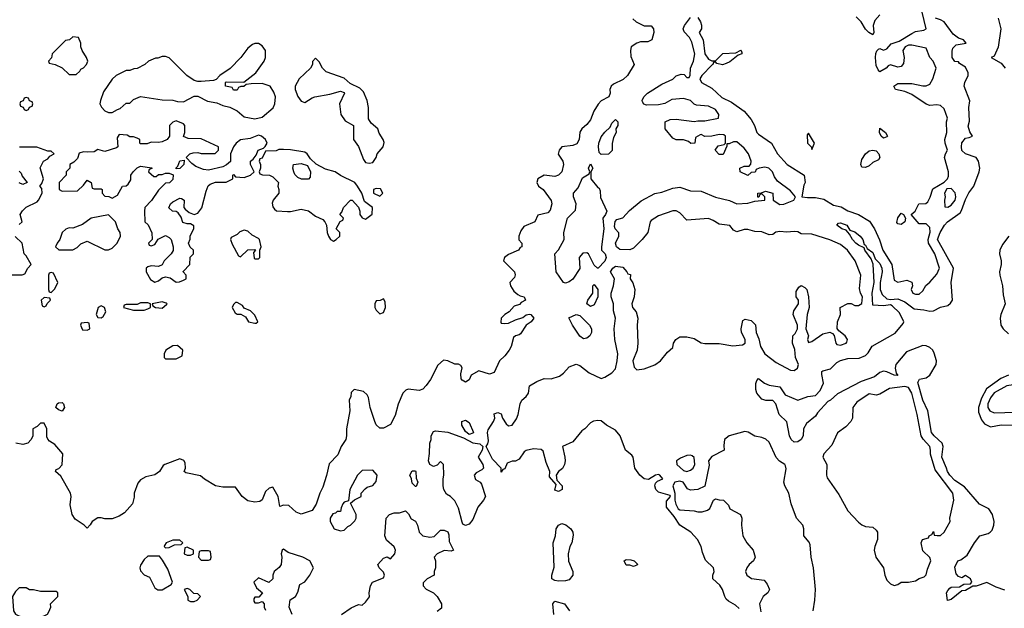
# Model space of a CAD drawing. Header units: inches. Extents: x 2380053 to 2584298, y 380219 to 546618.
# Tile 147 of 256: x 2443013 to 2448527, y 465664 to 468962. Entities that reach past the tile are written whole.
import ezdxf

# ---------------------------------------------------------------- set-up
doc = ezdxf.new("R2010")
doc.units = ezdxf.units.IN
doc.header["$MEASUREMENT"] = 0
doc.layers.add('C4446', color=7, linetype='Continuous')

msp = doc.modelspace()

# ---------------------------------------------------------------- linework, layer by layer
at = {"layer": 'C4446', "color": 2}
for points, elevation in [([(2446810, 468974), (2446824.7, 468950), (2446830.9, 468930.9), (2446831, 468910), (2446818, 468890), (2446841, 468850), (2446850.8, 468770), (2446870, 468741), (2446890, 468730.8), (2446909, 468731), (2446950, 468773), (2447024, 468776), (2447050.7, 468790.7), (2447054, 468790), (2447058, 468778), (2447058, 468770), (2447036.9, 468763.1), (2446990, 468726), (2446970, 468716), (2446949.5, 468709.5), (2446916.4, 468716.4), (2446910, 468726), (2446898, 468722), (2446894, 468710), (2446890.7, 468709.3), (2446834, 468650), (2446821, 468630), (2446831, 468610), (2446890, 468578), (2446945.1, 468525.1), (2446999.4, 468499.4), (2447070.3, 468450.3), (2447110, 468402.8), (2447128, 468370), (2447142, 468330), (2447150, 468320.7), (2447224, 468270), (2447257.3, 468210), (2447310.7, 468150), (2447406, 468090), (2447411.3, 468050), (2447404.9, 468035.1), (2447394, 467970), (2447425.5, 467965.5), (2447470, 467966.4), (2447517.1, 467957.1), (2447570, 467922), (2447613, 467913), (2447650, 467890.8), (2447710.5, 467870.5), (2447772.5, 467832.5), (2447800.7, 467790), (2447827.7, 467727.7), (2447846.4, 467670), (2447897.1, 467590), (2447910, 467502), (2447930, 467491.3), (2447982, 467502), (2448010, 467492), (2448012, 467470), (2448004.7, 467450), (2448014, 467430), (2448030, 467424.7), (2448050, 467424.7), (2448070, 467442), (2448086.6, 467473.4), (2448110, 467491), (2448150, 467536), (2448163.7, 467570), (2448137.6, 467650), (2448101.6, 467710), (2448101.3, 467730), (2448111.3, 467771.3), (2448110, 467798), (2448090, 467818), (2448050, 467818), (2448006, 467870), (2448028, 467890), (2448048.9, 467931.1), (2448088.4, 467931.6), (2448099, 467941), (2448112.3, 467967.7), (2448126.3, 468013.7), (2448190, 468052), (2448208.9, 468071.1), (2448214.6, 468085.4), (2448214, 468110), (2448192.7, 468190), (2448197.2, 468210), (2448209, 468230), (2448195.3, 468270), (2448194, 468290), (2448205.2, 468330), (2448204, 468390), (2448209.2, 468410), (2448190, 468462), (2448170, 468481.2), (2448150, 468485.2), (2448110, 468482), (2448090, 468488), (2448010, 468543.7), (2447970, 468559.3), (2447918, 468570), (2447908.9, 468588.9), (2447930, 468604.7), (2448010, 468604.9), (2448070, 468590.7), (2448090, 468590.7), (2448110, 468601), (2448126, 468630), (2448145.2, 468690), (2448129.3, 468729.3), (2448109, 468750), (2448090, 468802), (2448010, 468819.3), (2447990, 468819.3), (2447971.3, 468810), (2447958.8, 468790), (2447965.5, 468750), (2447963, 468717), (2447950, 468699.3), (2447930, 468696), (2447890, 468709), (2447876, 468704), (2447864.7, 468690), (2447830, 468669), (2447820.2, 468680.2), (2447810, 468706), (2447805.1, 468750), (2447807.6, 468772.4), (2447812.7, 468787.3), (2447823.2, 468796.8), (2447830, 468801), (2447850, 468791.3), (2447870, 468798), (2447894, 468826), (2447938, 468842), (2448010, 468885.5), (2448030, 468894.9), (2448076.6, 468903.4), (2448088.7, 468910), (2448056, 469050)], 42), ([(2446447.3, 468967.3), (2446466, 468950), (2446510, 468928), (2446550, 468928), (2446562, 468910), (2446564, 468890), (2446554, 468850), (2446530, 468838), (2446490, 468838), (2446469.3, 468830.7), (2446438, 468810), (2446434, 468790), (2446436.4, 468756.4), (2446454, 468710), (2446417.2, 468650), (2446392.5, 468627.5), (2446339, 468601), (2446326, 468590), (2446318, 468570), (2446319, 468550), (2446313.2, 468530), (2446270, 468506.8), (2446251.9, 468488.1), (2446229.2, 468450), (2446210, 468401), (2446190, 468374.8), (2446161.2, 468350), (2446150, 468331.3), (2446147, 468290), (2446132.8, 468267.2), (2446110, 468258), (2446049.6, 468250.4), (2446034, 468230), (2446029.4, 468209.4), (2446054, 468170), (2446059.3, 468150), (2446049, 468110), (2446030, 468091), (2446010, 468082.8), (2445950, 468091.3), (2445915.3, 468070), (2445908.7, 468050), (2445919, 468030), (2445944, 468010), (2445989.3, 467949.3), (2445992.3, 467930), (2445984.5, 467895.5), (2445970, 467880.7), (2445914, 467866), (2445898, 467830), (2445836.4, 467803.6), (2445820.4, 467779.6), (2445808.4, 467748.4), (2445808, 467728), (2445826, 467710), (2445826, 467690), (2445815.3, 467684.7), (2445806, 467670), (2445750, 467646), (2445728, 467630), (2445722, 467610), (2445784, 467550), (2445788.4, 467531.6), (2445783.1, 467516.9), (2445758, 467490), (2445762, 467470), (2445781.2, 467441.2), (2445803.1, 467423.1), (2445815.3, 467415.3), (2445838, 467410), (2445846, 467390), (2445822, 467378), (2445812.9, 467367.1), (2445782.7, 467357.3), (2445754, 467326), (2445729, 467310), (2445709.3, 467290), (2445706.6, 467266.6), (2445710, 467262), (2445730, 467259), (2445750, 467261.2), (2445790, 467281.2), (2445830, 467294), (2445850, 467308.7), (2445867.9, 467312.1), (2445875.3, 467310), (2445891.8, 467290), (2445877.2, 467270), (2445849.4, 467250.6), (2445817.5, 467202.5), (2445810, 467196), (2445789, 467191), (2445779, 467181), (2445764.5, 467130), (2445754, 467110), (2445730, 467079.1), (2445699.3, 467050), (2445670, 466986), (2445644.7, 466975.3), (2445584.7, 466995.3), (2445542, 466970), (2445530, 466944.7), (2445510, 466931.3), (2445490, 466942), (2445486, 466950), (2445482.8, 466977.2), (2445491.3, 467011.3), (2445483.6, 467023.6), (2445471.1, 467031.1), (2445450, 467031.3), (2445410, 467051.3), (2445385.6, 467054.4), (2445354.6, 467025.4), (2445313.6, 466946.4), (2445290, 466912), (2445270, 466892), (2445250, 466884.7), (2445188.9, 466891.1), (2445174.6, 466885.4), (2445158, 466870), (2445132.9, 466807.1), (2445116.5, 466743.5), (2445090, 466694), (2445050, 466674), (2445030, 466674), (2445010, 466692), (2445001, 466710), (2444974.8, 466790), (2444966, 466846), (2444959.8, 466859.8), (2444938, 466878), (2444886, 466890), (2444870, 466874), (2444868, 466850), (2444858, 466830), (2444862.7, 466770), (2444844, 466670), (2444844, 466630), (2444839, 466610), (2444814, 466570), (2444795.5, 466524.5), (2444745.6, 466474.4), (2444732.1, 466407.9), (2444710, 466342), (2444694, 466310), (2444672.9, 466247.1), (2444650, 466212), (2444590, 466191.3), (2444562, 466202), (2444519.6, 466239.6), (2444490, 466242), (2444470, 466234), (2444461, 466290), (2444430, 466342), (2444410, 466338), (2444390, 466318), (2444370, 466272), (2444357.5, 466262.5), (2444330, 466258.8), (2444290, 466266), (2444258, 466290), (2444222, 466342), (2444150, 466342.8), (2444110, 466351), (2444047.9, 466387.9), (2444026.4, 466406.4), (2443943.6, 466423.6), (2443934, 466430), (2443942, 466450), (2443939.6, 466479.6), (2443932.7, 466492.7), (2443910, 466502), (2443826, 466470), (2443816.4, 466463.6), (2443795.3, 466430), (2443770, 466411), (2443720.2, 466399.8), (2443690, 466384.7), (2443675.5, 466364.5), (2443654, 466310), (2443653.2, 466286.8), (2443644, 466250), (2443600.1, 466199.9), (2443570, 466180.7), (2443530, 466164.7), (2443490, 466164.7), (2443470, 466171.3), (2443450, 466171), (2443418, 466150), (2443408.4, 466131.6), (2443390, 466114), (2443374, 466130), (2443324.1, 466164.1), (2443307.3, 466190), (2443296, 466244), (2443302, 466290), (2443298, 466310), (2443243.6, 466403.6), (2443214, 466430), (2443218, 466442), (2443232.7, 466447.3), (2443251.6, 466468.4), (2443254, 466530), (2443210, 466582), (2443179.6, 466599.6), (2443171.1, 466611.1), (2443164.7, 466624.7), (2443164.7, 466670), (2443150, 466702), (2443130, 466702), (2443110, 466682), (2443086, 466670), (2443086, 466630), (2443078, 466610), (2443058, 466590), (2443030, 466581), (2442992, 466590)], 46), ([(2447043.1, 465663.1), (2447022, 465682), (2446983.2, 465703.2), (2446970, 465715.3), (2446961.2, 465730), (2446949.3, 465770), (2446933.6, 465793.6), (2446895.3, 465830), (2446895.3, 465850), (2446902, 465870), (2446899, 465890), (2446854, 465934), (2446836.5, 465976.5), (2446829.2, 466010), (2446809.3, 466050), (2446771.3, 466091.3), (2446709.5, 466129.5), (2446678.6, 466178.6), (2446635.3, 466230), (2446635.3, 466264.7), (2446658, 466290), (2446655.3, 466295.3), (2446590, 466315.3), (2446575.3, 466330), (2446569.1, 466350.9), (2446574, 466366), (2446584, 466376), (2446615.3, 466390), (2446598, 466410), (2446590, 466413.2), (2446574, 466410), (2446534, 466386), (2446510, 466389.4), (2446485.2, 466410), (2446457.2, 466450), (2446449, 466510), (2446441.2, 466521.2), (2446405.2, 466550), (2446376, 466630), (2446350, 466662.7), (2446299, 466690), (2446270, 466714), (2446250, 466717.2), (2446226.8, 466713.2), (2446210, 466704), (2446178.8, 466670), (2446161.7, 466658.3), (2446110, 466597.2), (2446052, 466570), (2446066.8, 466510), (2446067.3, 466490), (2446064, 466470), (2446053, 466447), (2446031.3, 466430), (2446018, 466410), (2446022, 466382), (2446051, 466350), (2446051.3, 466330), (2446030, 466318), (2446010, 466326), (2446018, 466358), (2445980.4, 466400.4), (2445982, 466430), (2445960.7, 466480.7), (2445944, 466544), (2445933.6, 466553.6), (2445890, 466557.2), (2445850, 466549), (2445838.8, 466541.2), (2445810, 466499), (2445790, 466489), (2445770, 466488.7), (2445743.5, 466476.5), (2445730, 466446), (2445718, 466442), (2445710, 466426), (2445708.7, 466450), (2445660.5, 466500.5), (2445626, 466570), (2445634.8, 466585.2), (2445637.5, 466602.5), (2445632.3, 466650), (2445636.6, 466663.4), (2445666.6, 466710), (2445674, 466730), (2445670, 466754), (2445690, 466762), (2445710, 466754), (2445716, 466730), (2445736.8, 466696.8), (2445750, 466686), (2445770, 466691), (2445794.8, 466725.2), (2445805.2, 466750), (2445816, 466810), (2445825.2, 466830), (2445848.7, 466850), (2445862, 466870), (2445868.7, 466910), (2445910, 466934.8), (2445950, 466950.8), (2445990, 466950.6), (2446035.1, 466964.9), (2446058.3, 466981.7), (2446090, 467017.3), (2446130, 467031), (2446150, 467024.7), (2446202.5, 466982.5), (2446270, 466951.3), (2446290, 466958.8), (2446330, 466984), (2446350, 467006), (2446359.3, 467050), (2446362, 467090), (2446346, 467170), (2446342.7, 467230), (2446349.3, 467290), (2446339.3, 467330), (2446339, 467370), (2446325.2, 467410), (2446325.2, 467430), (2446339.3, 467470), (2446344, 467510), (2446322, 467550), (2446335.3, 467570), (2446350, 467581), (2446390, 467576), (2446414, 467550), (2446418, 467538), (2446434, 467534), (2446432, 467510), (2446446.8, 467486.8), (2446457.1, 467450), (2446454.9, 467410), (2446440.5, 467370), (2446444.9, 467350), (2446464.7, 467324.7), (2446474.9, 467290), (2446470.6, 467250), (2446474, 467150), (2446470.8, 467110), (2446447.3, 467050), (2446454.8, 467014.8), (2446470, 467001), (2446510, 467005.5), (2446570, 467028.4), (2446601.2, 467050), (2446641.5, 467098.5), (2446670, 467124.7), (2446675.3, 467150), (2446688, 467170), (2446710, 467184.7), (2446750, 467184.7), (2446790, 467176), (2446830, 467150.8), (2446850, 467147.7), (2446930, 467148.5), (2447006, 467134), (2447060.2, 467139.8), (2447075.3, 467150), (2447075.3, 467170), (2447055.3, 467210), (2447054, 467230), (2447063.2, 467276.8), (2447075.3, 467284.7), (2447110, 467277.3), (2447133.2, 467253.2), (2447138, 467210), (2447153.2, 467173.2), (2447161, 467130), (2447186.8, 467090), (2447250, 467041.6), (2447330, 466998.8), (2447350, 466996), (2447368.7, 467010), (2447375.3, 467030), (2447357.2, 467070), (2447354.6, 467114.6), (2447341.2, 467150), (2447342, 467190), (2447355.5, 467204.5), (2447369.3, 467230.7), (2447369.3, 467250), (2447344, 467310), (2447349.1, 467330.9), (2447374, 467370), (2447375.3, 467390), (2447362, 467410), (2447361.2, 467438.8), (2447376.4, 467463.6), (2447390, 467472), (2447410, 467462), (2447422, 467450), (2447431, 467410), (2447434.8, 467350), (2447422.8, 467310), (2447414.8, 467230), (2447431, 467190), (2447424.7, 467170), (2447430, 467154), (2447450, 467158), (2447510, 467202.8), (2447550, 467210.8), (2447564.5, 467204.5), (2447573.4, 467193.4), (2447582.8, 467150), (2447590, 467142.8), (2447610, 467139.1), (2447642, 467150), (2447645.2, 467154.8), (2447649.2, 467170), (2447635.1, 467190), (2447599.5, 467219.5), (2447591.9, 467231.9), (2447592.3, 467270), (2447609, 467310), (2447608, 467350), (2447651.3, 467371.3), (2447670, 467372), (2447690, 467360.7), (2447700.5, 467360.5), (2447710, 467360.5), (2447730, 467371.3), (2447733, 467410), (2447721.2, 467430), (2447715.5, 467455.5), (2447723.7, 467530), (2447692.7, 467610), (2447649.2, 467670), (2447610, 467702.7), (2447550, 467729.2), (2447450, 467760.9), (2447390, 467762.7), (2447370, 467772.7), (2447350, 467776), (2447310, 467772.3), (2447270, 467776), (2447248.3, 467771.7), (2447230, 467759), (2447210, 467757.2), (2447170, 467772.7), (2447130, 467776), (2447090, 467786), (2447070, 467786), (2447030, 467774), (2447010, 467782), (2446989.1, 467809.1), (2446930, 467817.2), (2446897.2, 467837.2), (2446870, 467847.3), (2446750, 467839.5), (2446710, 467879.5), (2446690, 467891.3), (2446670, 467891.3), (2446590, 467863.7), (2446550, 467837.2), (2446544, 467830), (2446530.3, 467769.7), (2446499.1, 467730), (2446450, 467682.7), (2446430, 467672.3), (2446374, 467674), (2446355.3, 467690), (2446349.2, 467710), (2446368.7, 467750), (2446368.4, 467768.4), (2446348, 467790), (2446343.1, 467803.1), (2446348, 467832), (2446358, 467842), (2446390, 467851), (2446427.9, 467892.1), (2446493.4, 467946.6), (2446570, 467988), (2446610, 467994.8), (2446670, 468018.8), (2446710, 468024), (2446770, 468003.8), (2446830, 468000.5), (2446910, 467968), (2446988.5, 467948.5), (2447030, 467931), (2447090, 467934.8), (2447130, 467944.7), (2447186, 467950), (2447186, 467970), (2447170, 467986), (2447158, 467982), (2447152.7, 467967.3), (2447147.3, 467967.3), (2447146, 467990), (2447167.3, 467992.7), (2447190, 468002), (2447230.8, 467990.8), (2447232, 467950), (2447270, 467927.3), (2447292.1, 467927.9), (2447348, 467950), (2447358, 467970), (2447330, 468004), (2447257.2, 468057.2), (2447240.9, 468080.9), (2447229, 468110), (2447208, 468130), (2447185.2, 468134.8), (2447154, 468130), (2447138, 468122), (2447132.7, 468107.3), (2447110, 468106), (2447090, 468088.7), (2447048, 468110), (2447046, 468130), (2447070, 468142), (2447098, 468142), (2447108, 468152), (2447108.7, 468170), (2447094, 468210), (2447070, 468242), (2447030, 468278), (2447010, 468278), (2446986, 468266), (2446974, 468266), (2446974, 468254), (2446952.7, 468207.3), (2446930, 468206), (2446908, 468230), (2446924.7, 468255.3), (2446958, 468262), (2446966, 468270), (2446966, 468310), (2446956.4, 468316.4), (2446930, 468318), (2446890, 468308.7), (2446850, 468308), (2446830, 468318), (2446823.6, 468316.4), (2446798, 468302), (2446794, 468270), (2446771.6, 468268.4), (2446759, 468279), (2446730, 468288.7), (2446690, 468288), (2446670, 468298), (2446628, 468350), (2446628, 468390), (2446656.4, 468403.6), (2446690, 468404.7), (2446790, 468391.3), (2446810, 468396), (2446850, 468396), (2446926, 468410), (2446928, 468430), (2446910, 468459), (2446870, 468478), (2446802.7, 468482.7), (2446790, 468488.7), (2446769.4, 468509.4), (2446730, 468519.5), (2446664.9, 468515.1), (2446626.8, 468493.2), (2446590, 468485.2), (2446523.1, 468483.1), (2446508.9, 468488.9), (2446501.2, 468501.2), (2446499, 468510), (2446509, 468530), (2446529.2, 468550), (2446610, 468601.6), (2446670, 468628), (2446690, 468648), (2446717.5, 468657.5), (2446734, 468654), (2446750, 468638), (2446762, 468638), (2446768.4, 468651.6), (2446769.2, 468690), (2446786, 468730), (2446794, 468770), (2446776.5, 468836.5), (2446763.1, 468863.1), (2446734.6, 468894.6), (2446728.7, 468910), (2446735.3, 468930), (2446770, 468974)], 42), ([(2448530, 465766), (2448482, 465782), (2448430, 465808), (2448368.7, 465788.7), (2448351.3, 465788.7), (2448310, 465764), (2448290, 465762), (2448230, 465714), (2448208.4, 465708.4), (2448203.7, 465750), (2448210, 465764.7), (2448222.5, 465777.5), (2448230, 465782.8), (2448275.3, 465784.7), (2448300.4, 465799.6), (2448338, 465802), (2448346, 465810), (2448338, 465830), (2448310, 465848), (2448290, 465835.3), (2448270, 465842), (2448258, 465858), (2448250, 465894), (2448266, 465930), (2448284, 465936), (2448319, 465961), (2448359.5, 466030), (2448390, 466070.8), (2448435.9, 466084.1), (2448448.7, 466090), (2448458.6, 466101.4), (2448469.2, 466130), (2448469.3, 466150), (2448460.9, 466190), (2448440.5, 466220.5), (2448388, 466248), (2448303.9, 466343.9), (2448250, 466380.5), (2448221.3, 466410), (2448208.2, 466430), (2448203.6, 466450), (2448176.9, 466510), (2448184.2, 466570), (2448178.4, 466590), (2448134.5, 466630), (2448119.6, 466650), (2448098.4, 466770), (2448069.8, 466829.8), (2448043.6, 466930), (2448052.5, 466947.5), (2448090, 466955.5), (2448109.7, 466970.3), (2448145.6, 467030), (2448147.6, 467050), (2448134.2, 467094.2), (2448126.6, 467110), (2448110, 467124.5), (2448090, 467135.1), (2448070, 467137.2), (2447979.5, 467100.5), (2447919.1, 467030), (2447916.3, 467010), (2447922, 466982), (2447930, 466969.3), (2447910, 466969.5), (2447870, 466989.5), (2447850, 466992.7), (2447830, 466986), (2447799.5, 466960.5), (2447724.9, 466935.1), (2447593.5, 466866.5), (2447553, 466830), (2447538, 466822), (2447480.5, 466759.5), (2447470, 466740.9), (2447419.9, 466700.1), (2447402.8, 466670), (2447400.5, 466630), (2447390, 466609.4), (2447370, 466597.2), (2447350, 466594), (2447334, 466610), (2447324, 466630), (2447309.1, 466709.1), (2447266, 466750), (2447248, 466810), (2447230, 466828), (2447191, 466829), (2447170, 466835.3), (2447142, 466870), (2447135.3, 466890), (2447136.4, 466923.6), (2447140.4, 466939.6), (2447150, 466951.3), (2447184.9, 466924.9), (2447210, 466914), (2447270, 466904.7), (2447299.8, 466859.8), (2447370, 466831), (2447426, 466850), (2447470, 466856.3), (2447495.9, 466884.1), (2447513.6, 466926.4), (2447506, 466974), (2447505.2, 466990), (2447510, 466994.8), (2447553.4, 467006.6), (2447590, 467040.7), (2447610, 467053), (2447650, 467063.8), (2447714.5, 467065.5), (2447750, 467080.7), (2447764.8, 467095.2), (2447786.5, 467133.5), (2447915.1, 467204.9), (2447960.2, 467259.8), (2447964, 467270), (2447939.8, 467319.8), (2447898.7, 467358.7), (2447890, 467363.7), (2447850, 467358), (2447790, 467362), (2447786.9, 467430), (2447798, 467490), (2447792.7, 467592.7), (2447781.5, 467621.5), (2447746, 467670), (2447743.1, 467683.1), (2447710, 467698), (2447696, 467710), (2447676, 467730), (2447660.2, 467760.2), (2447642, 467782), (2447618, 467790), (2447588.7, 467810), (2447598, 467822), (2447610, 467824.7), (2447644.7, 467810), (2447662, 467782), (2447690, 467773), (2447719.1, 467750), (2447734.9, 467730), (2447742.8, 467702.8), (2447750, 467698), (2447759.6, 467679.6), (2447790, 467657.3), (2447803, 467623), (2447830, 467596.3), (2447841.3, 467570), (2447843.1, 467550), (2447831.8, 467490), (2447832.4, 467450), (2447843.1, 467423.1), (2447870, 467398.8), (2447890, 467393.4), (2447930, 467398.4), (2447970, 467381.1), (2448021.8, 467341.8), (2448076.7, 467336.7), (2448110, 467328.2), (2448130, 467330.5), (2448170, 467350.5), (2448210, 467360.5), (2448226.3, 467373.7), (2448236.2, 467390), (2448229.7, 467489.7), (2448241.6, 467570), (2448153.3, 467730), (2448168, 467770), (2448192, 467810), (2448209.5, 467830), (2448279.5, 467880.5), (2448287.4, 467892.6), (2448310, 467954), (2448328.7, 467991.3), (2448356, 468030), (2448386.6, 468110), (2448389.4, 468130), (2448382.7, 468170), (2448370, 468189), (2448309, 468210), (2448290, 468229), (2448287, 468250), (2448290, 468271.3), (2448310, 468298), (2448330, 468301), (2448348, 468310), (2448333.6, 468333.6), (2448324.7, 468364.7), (2448332.9, 468392.9), (2448329, 468470), (2448333.2, 468506.8), (2448302.7, 468590), (2448305.2, 468610), (2448325.2, 468650), (2448324.7, 468664.7), (2448310, 468695.3), (2448276.4, 468716.4), (2448270, 468726), (2448250, 468728), (2448235.3, 468750), (2448234.6, 468785.4), (2448238, 468802), (2448258, 468822), (2448314, 468830), (2448298, 468850), (2448270, 468858), (2448241.5, 468881.5), (2448189.7, 468949.7), (2448170, 468961.6), (2448141.2, 468970)], 38), ([(2447830.7, 468990), (2447802.8, 468957.2), (2447793.4, 468930), (2447796, 468890), (2447790, 468878), (2447768.7, 468890), (2447750, 468908.7), (2447726, 468950), (2447697.2, 468977.2)], 42), ([(2448492, 468970), (2448506.7, 468910), (2448492.6, 468807.4), (2448470, 468758), (2448454, 468750), (2448510, 468718), (2448531.7, 468690)], 38), ([(2443010, 467814), (2443026, 467830), (2443015.3, 467870), (2443028.9, 467891.1), (2443050, 467912), (2443110, 467942), (2443118, 467950), (2443138, 467990), (2443136.4, 468016.4), (2443126, 468030), (2443136.4, 468043.6), (2443146, 468070), (2443128.4, 468131.6), (2443146, 468170), (2443170, 468182), (2443182, 468198), (2443206, 468210), (2443190, 468226), (2443170, 468226), (2443108.4, 468248.4), (2443012.7, 468247.3)], 50), ([(2443010, 468114), (2443022, 468102), (2443026, 468086), (2443054, 468050), (2443030, 468038), (2443010, 468048)], 50), ([(2442968.4, 467531.6), (2443027.3, 467532.7), (2443042, 467538), (2443058, 467570), (2443078, 467590), (2443050, 467638), (2443038, 467650), (2443026, 467710), (2442987.3, 467747.3)], 50), ([(2448553, 467750), (2448517.5, 467702.5), (2448502, 467670), (2448500.5, 467650), (2448510.3, 467610), (2448510.3, 467589.7), (2448500.5, 467550), (2448501.6, 467530), (2448516.9, 467470), (2448520.6, 467420.6), (2448532, 467370), (2448508.4, 467310), (2448504.4, 467290), (2448508, 467250), (2448520.7, 467230), (2448550, 467202.8)], 38), ([(2448550.7, 466970), (2448507.7, 466952.3), (2448426.6, 466893.4), (2448398.9, 466841.1), (2448382, 466790), (2448382.9, 466762.9), (2448399.2, 466719.2), (2448416.7, 466696.7), (2448450, 466680.5), (2448510, 466692), (2448650, 466688.5)], 38), ([(2447457.2, 465650), (2447466.6, 465710), (2447469.5, 465770), (2447458.4, 465890), (2447444.5, 465950), (2447439.3, 466019.3), (2447434, 466034), (2447403.7, 466070), (2447403.7, 466110), (2447398, 466130), (2447363.7, 466170), (2447334, 466250), (2447320.7, 466310), (2447297.2, 466350), (2447293.2, 466370), (2447306, 466446), (2447301.5, 466461.5), (2447297.2, 466470), (2447267.8, 466487.8), (2447249.6, 466509.6), (2447210, 466594), (2447191.4, 466611.4), (2447170, 466620.9), (2447130, 466629.2), (2447091.8, 466651.8), (2447074, 466654), (2446986, 466630), (2446960.7, 466610), (2446956, 466576), (2446958, 466550), (2446890, 466515.3), (2446871.3, 466490), (2446874.4, 466465.6), (2446850.7, 466349.3), (2446810, 466329.3), (2446770, 466325.2), (2446753.2, 466333.2), (2446728, 466370), (2446710, 466376), (2446682, 466370), (2446671.3, 466350), (2446682, 466310), (2446681, 466270), (2446686.8, 466246.8), (2446700.9, 466220.9), (2446710, 466216.3), (2446790.4, 466210.4), (2446810, 466204.9), (2446834.5, 466205.5), (2446865.2, 466214.8), (2446877.2, 466222.8), (2446898, 466270), (2446910, 466278), (2446930, 466271), (2446954, 466270), (2446982, 466242), (2446990, 466222), (2447050.5, 466190.5), (2447057.3, 466170), (2447056, 466130), (2447062, 466070), (2447084.7, 466030), (2447121, 465990), (2447132, 465950), (2447122, 465930), (2447098, 465910), (2447086, 465890), (2447078, 465870), (2447084.7, 465850), (2447110.7, 465830.7), (2447182, 465822), (2447199.8, 465799.8), (2447212, 465770), (2447202, 465750), (2447176, 465730), (2447156, 465690), (2447163.6, 465643.6)], 42), ([(2444815.3, 465630), (2444870, 465666.8), (2444910, 465684.7), (2444930, 465682), (2444950, 465698), (2444972.5, 465727.5), (2444969.2, 465750), (2444977.2, 465790), (2444989, 465810), (2445050, 465834), (2445055.3, 465850), (2445050, 465866), (2445026, 465890), (2445018, 465910), (2445050, 465944.7), (2445070, 465952), (2445090, 465942), (2445114, 465970), (2445117.2, 465990), (2445110, 466008), (2445066.3, 466046.3), (2445058, 466070), (2445066, 466170), (2445084, 466190), (2445110, 466198.8), (2445140.4, 466199.6), (2445174, 466210), (2445190, 466194), (2445205.4, 466165.4), (2445230, 466152), (2445241, 466130), (2445250.6, 466090.6), (2445270.7, 466070.7), (2445310, 466062.8), (2445333.2, 466066.8), (2445370, 466102), (2445390, 466102), (2445410, 466092), (2445416, 466076), (2445418, 466038), (2445442, 465990), (2445430, 465984), (2445390, 465988.7), (2445351.6, 465968.4), (2445334, 465950), (2445342, 465930), (2445342, 465890), (2445334, 465870), (2445334, 465850), (2445294, 465830), (2445272.7, 465807.3), (2445272, 465790), (2445290, 465772), (2445330, 465751.3), (2445351, 465730), (2445376, 465690), (2445375.3, 465664.7), (2445350, 465646)], 42), ([(2444539.3, 465630), (2444522, 465670), (2444528.4, 465711.6), (2444558, 465730), (2444570, 465754), (2444582, 465798), (2444610, 465812), (2444638, 465850), (2444658, 465890), (2444638, 465930), (2444598, 465950), (2444516.5, 465976.5), (2444490, 465995.3), (2444482, 465990), (2444478, 465970), (2444481, 465950), (2444478, 465910), (2444466.4, 465893.6), (2444438, 465870), (2444431, 465850), (2444430.5, 465829.5), (2444408.9, 465808.9), (2444350, 465835.3), (2444324.7, 465810), (2444339.6, 465779.6), (2444372, 465750), (2444352.7, 465727.3), (2444330, 465726), (2444323.6, 465716.4), (2444323.6, 465703.6), (2444330, 465694), (2444350, 465694), (2444370, 465702), (2444382, 465690), (2444382, 465670), (2444390, 465654)], 46), ([(2446004, 465630), (2445999, 465690), (2446010, 465704.7), (2446064.7, 465690), (2446091.3, 465650)], 42)]:
    msp.add_lwpolyline(points, dxfattribs=dict(at, elevation=elevation))
for points, elevation in [([(2443310, 468866), (2443291.6, 468848.4), (2443270, 468846), (2443194, 468770), (2443191.6, 468748.4), (2443174, 468730), (2443178, 468718), (2443211.6, 468711.6), (2443251.6, 468691.6), (2443290, 468654), (2443330, 468654), (2443350, 468674), (2443354.6, 468685.4), (2443370, 468692), (2443388, 468710), (2443395.3, 468730), (2443388, 468750), (2443362, 468790), (2443355.3, 468810), (2443355.3, 468830), (2443342, 468862)], 50), ([(2444350, 468828.7), (2444330, 468828.7), (2444316.9, 468823.1), (2444290, 468802), (2444252, 468750), (2444191.1, 468688.9), (2444134, 468650), (2444112.7, 468627.3), (2444098, 468622), (2444030, 468615.3), (2444010, 468615.3), (2443990, 468622), (2443949.5, 468649.5), (2443850, 468748), (2443830, 468755.3), (2443810, 468755.3), (2443787.3, 468747.3), (2443772.7, 468747.3), (2443734, 468730), (2443714, 468710), (2443670, 468688), (2443652.7, 468687.3), (2443630, 468678), (2443610, 468678), (2443554, 468650), (2443531.6, 468628.4), (2443482, 468558), (2443464.7, 468510), (2443462, 468490), (2443471.1, 468471.1), (2443490, 468452), (2443510, 468442), (2443530, 468442), (2443560.4, 468459.6), (2443576.4, 468463.6), (2443610, 468494), (2443630, 468494), (2443650, 468514), (2443690, 468532), (2443810, 468512), (2443870, 468511.3), (2443896.4, 468503.6), (2443930, 468502), (2443990, 468534), (2444010, 468534), (2444065.4, 468505.4), (2444116.9, 468496.9), (2444150, 468482), (2444190, 468472), (2444230, 468452), (2444270, 468418), (2444330, 468406.8), (2444370, 468416), (2444432.3, 468467.7), (2444441.2, 468490), (2444445.2, 468530), (2444436.5, 468556.5), (2444415.3, 468590), (2444370, 468605.2), (2444310, 468602), (2444282, 468598), (2444268, 468588), (2444252, 468588), (2444238, 468582), (2444230, 468568), (2444210, 468568), (2444202, 468582), (2444166, 468590), (2444166, 468610), (2444170, 468614), (2444267.3, 468612.7), (2444335.5, 468664.5), (2444382, 468730), (2444388.7, 468750), (2444388.7, 468790), (2444370, 468815.3)], 50), ([(2444670, 468746), (2444652.7, 468727.3), (2444652, 468710), (2444642, 468690), (2444578, 468630), (2444556, 468590), (2444556, 468570), (2444570, 468532), (2444590, 468504.7), (2444610, 468498), (2444650, 468524.7), (2444666, 468530), (2444750, 468544.7), (2444810, 468562), (2444830, 468554), (2444832, 468550), (2444804.7, 468490), (2444811.3, 468430), (2444836, 468396), (2444882, 468370), (2444882, 468290), (2444910, 468252), (2444938.8, 468178.8), (2444950, 468162), (2444970, 468158), (2444990, 468162), (2445008.7, 468190), (2445015.3, 468210), (2445048.7, 468250), (2445053.6, 468273.6), (2445048.7, 468290), (2445025.6, 468325.6), (2445018, 468350), (2444981.5, 468381.5), (2444966.3, 468406.3), (2444966, 468470), (2444959.3, 468510), (2444937.5, 468557.5), (2444918.6, 468578.6), (2444864, 468604), (2444830, 468634), (2444729.4, 468669.4), (2444708, 468690), (2444690, 468726)], 50), ([(2443050, 468526), (2443038, 468522), (2443032.7, 468507.3), (2443018, 468502), (2443014, 468490), (2443018, 468478), (2443032.7, 468472.7), (2443038, 468458), (2443050, 468454), (2443062, 468458), (2443067.3, 468472.7), (2443082, 468478), (2443086, 468490), (2443082, 468502), (2443067.3, 468507.3), (2443062, 468522)], 50), ([(2443890, 468395.3), (2443870, 468388), (2443852, 468370), (2443852, 468310), (2443838, 468290), (2443810, 468277.2), (2443790, 468273.2), (2443750, 468275.3), (2443727.3, 468267.3), (2443690, 468266), (2443686, 468270), (2443686, 468290), (2443670, 468298), (2443650, 468306), (2443630, 468306), (2443614.6, 468314.6), (2443570, 468318), (2443559.6, 468300.4), (2443562, 468250), (2443556, 468244), (2443490, 468224), (2443450, 468234), (2443430, 468222), (2443390, 468219), (2443370, 468222), (2443346.8, 468213.2), (2443336, 468184), (2443316.9, 468163.1), (2443294, 468150), (2443294, 468130), (2443274, 468110), (2443274, 468090), (2443234, 468050), (2443234, 468010), (2443250, 468002), (2443336.4, 468003.6), (2443370, 468034), (2443390, 468062), (2443414, 468050), (2443418, 468018), (2443430, 468014), (2443470, 468014), (2443474, 468010), (2443474, 467990), (2443490, 467974), (2443511.6, 467971.6), (2443530, 467962), (2443560.4, 467979.6), (2443588, 468030), (2443610, 468032), (2443620.4, 468039.6), (2443634.6, 468065.4), (2443635.3, 468090), (2443648.7, 468110), (2443670, 468132), (2443690, 468142), (2443752.7, 468132.7), (2443752.7, 468127.3), (2443738, 468122), (2443734, 468110), (2443763.6, 468083.6), (2443776.4, 468083.6), (2443790, 468094), (2443810, 468094), (2443830, 468102), (2443850, 468102), (2443872, 468092), (2443870, 468066), (2443851.6, 468048.4), (2443830, 468046), (2443790, 468006), (2443751.1, 467948.9), (2443714, 467910), (2443712, 467890), (2443714, 467830), (2443732.7, 467812.7), (2443752.7, 467767.3), (2443754, 467730), (2443734, 467710), (2443738, 467698), (2443750, 467694), (2443770, 467702), (2443788, 467732), (2443830, 467752), (2443850, 467742), (2443862, 467730), (2443872, 467690), (2443871.6, 467668.4), (2443862, 467650), (2443822, 467610), (2443810, 467588), (2443790, 467579), (2443750, 467582), (2443730, 467578), (2443722, 467570), (2443722, 467550), (2443745.4, 467505.4), (2443770, 467492), (2443790, 467498), (2443810, 467516), (2443830, 467521), (2443854.8, 467514.8), (2443890, 467492), (2443907.3, 467492.7), (2443930, 467502), (2443946, 467510), (2443946, 467530), (2443928.4, 467548.4), (2443928.4, 467551.6), (2443966, 467590), (2443968, 467632), (2443986, 467650), (2443986, 467670), (2443967.3, 467687.3), (2443958, 467710), (2443967.3, 467732.7), (2443968.4, 467751.6), (2443988, 467790), (2443987.3, 467807.3), (2443970, 467818), (2443950, 467818), (2443926, 467826), (2443916.4, 467856.4), (2443900.4, 467880.4), (2443890, 467888), (2443868.4, 467888.4), (2443848.4, 467908.4), (2443858, 467930), (2443870, 467942), (2443910, 467962), (2443919.6, 467959.6), (2443934, 467950), (2443932, 467910), (2443939.6, 467899.6), (2443962, 467882), (2443990, 467871.3), (2444010, 467878), (2444032.9, 467907.1), (2444058, 468002), (2444069, 468031), (2444080.2, 468039.8), (2444110, 468051.3), (2444170, 468052), (2444206, 468070), (2444206, 468090), (2444210, 468094), (2444222, 468082), (2444270, 468078), (2444306, 468090), (2444326, 468110), (2444306, 468150), (2444306, 468170), (2444320.4, 468179.6), (2444338, 468202), (2444348.9, 468231.1), (2444378, 468242), (2444388.4, 468251.6), (2444398, 468270), (2444388.7, 468290), (2444368, 468310), (2444350, 468315.1), (2444303.5, 468296.5), (2444250, 468289), (2444224.7, 468270), (2444211, 468250), (2444194, 468210), (2444192.7, 468167.3), (2444172, 468148), (2444150, 468138), (2444070, 468118), (2444043.1, 468123.1), (2444000.2, 468140.2), (2443976.4, 468156.4), (2443946, 468190), (2443966, 468210), (2443984.7, 468215.3), (2444010, 468218), (2444030, 468212), (2444107.3, 468212.7), (2444126, 468230), (2444126, 468250), (2444030, 468295.3), (2443956.4, 468296.4), (2443930, 468308), (2443938, 468330), (2443938, 468370), (2443930, 468378)], 50), ([(2446270, 468206), (2446258, 468218), (2446254, 468250), (2446257.2, 468270), (2446270, 468304.7), (2446290, 468331), (2446320.4, 468359.6), (2446330, 468382), (2446350, 468402), (2446362, 468390), (2446362, 468370), (2446352, 468350), (2446354, 468330), (2446338, 468302), (2446330.9, 468269.1), (2446330.6, 468229.4), (2446310, 468208.7)], 42), ([(2447430, 468326), (2447423.6, 468316.4), (2447424, 468270), (2447444.7, 468250), (2447450, 468234), (2447464, 468270)], 46), ([(2447850, 468298), (2447838, 468310), (2447828.7, 468330), (2447830, 468354), (2447862, 468330), (2447872, 468310), (2447870, 468306)], 42), ([(2444490, 468235.3), (2444464.7, 468235.3), (2444450, 468228), (2444390, 468226), (2444370, 468186), (2444358, 468182), (2444354, 468170), (2444362, 468150), (2444362, 468130), (2444354, 468110), (2444358, 468098), (2444372.7, 468092.7), (2444411.1, 468091.1), (2444430, 468082), (2444462, 468050), (2444458, 468030), (2444464.7, 468010), (2444464.7, 467990), (2444432, 467950), (2444426.4, 467933.6), (2444430, 467914), (2444439.6, 467899.6), (2444451.3, 467891.3), (2444512.9, 467887.1), (2444530, 467886.8), (2444590, 467901), (2444630.8, 467890.8), (2444670, 467862), (2444710, 467842), (2444722, 467830), (2444732, 467810), (2444734, 467770), (2444742, 467750), (2444754, 467730), (2444770, 467722), (2444786, 467730), (2444806, 467750), (2444806, 467770), (2444786, 467790), (2444808.4, 467831.6), (2444822, 467838), (2444826, 467850), (2444806, 467870), (2444816.4, 467883.6), (2444826, 467910), (2444866, 467950), (2444874, 467950), (2444911.3, 467911.3), (2444918, 467890), (2444918, 467870), (2444930, 467852), (2444950, 467844.7), (2444987.3, 467872.7), (2444988, 467910), (2444944, 467944), (2444929, 467990), (2444905.2, 468030), (2444889, 468050), (2444809.6, 468089.6), (2444779, 468110), (2444725.2, 468125.2), (2444672.9, 468152.9), (2444641.5, 468181.5), (2444622.7, 468210), (2444610, 468219.5), (2444530, 468233.2)], 50), ([(2447750, 468134), (2447730, 468135.3), (2447722.7, 468150), (2447730, 468178), (2447750, 468211), (2447770, 468226.8), (2447790, 468230.7), (2447810, 468226.8), (2447824, 468210), (2447830.7, 468189.3), (2447822.8, 468177.2), (2447790, 468161.2), (2447770, 468144)], 42), ([(2443890, 468126), (2443888, 468130), (2443898, 468142), (2443910, 468172), (2443934, 468174), (2443932, 468150), (2443910, 468128)], 50), ([(2444630, 468068), (2444591.6, 468068.4), (2444570, 468078), (2444554, 468094), (2444548.9, 468108.9), (2444542, 468130), (2444546, 468150), (2444590, 468156), (2444624.7, 468144.7), (2444642, 468110), (2444639.6, 468080.4)], 50), ([(2446249.1, 467569.1), (2446230, 467586), (2446198, 467650), (2446190, 467655.3), (2446166.4, 467653.6), (2446146, 467630), (2446150, 467568), (2446110, 467509), (2446090, 467493.2), (2446070, 467486), (2446058, 467490), (2446018, 467550), (2446009, 467650), (2446030, 467672), (2446062, 467730), (2446061.2, 467770), (2446081.2, 467850), (2446125.6, 467894.4), (2446129.2, 467930), (2446115.3, 467970), (2446115.3, 467990), (2446140.2, 468019.8), (2446164.8, 468075.2), (2446202, 468098), (2446206, 468110), (2446198, 468130), (2446210, 468154), (2446222, 468130), (2446212, 468110), (2446211.3, 468070), (2446250, 468022), (2446258, 468018), (2446263.6, 468003.6), (2446265.4, 467965.4), (2446302, 467890), (2446294, 467870), (2446278, 467850), (2446284.7, 467790), (2446270.8, 467690), (2446271.3, 467670), (2446291.3, 467650), (2446298, 467630), (2446290.8, 467609.2), (2446252, 467570)], 42), ([(2445010, 468015.3), (2444994, 468010), (2444994, 467990), (2445030, 467974), (2445046, 467990), (2445034, 468014)], 50), ([(2448230, 468015.3), (2448205.4, 468014.6), (2448191.3, 467990), (2448196, 467970), (2448191.3, 467950), (2448194, 467914), (2448210, 467912), (2448230, 467922.8), (2448251.8, 467950), (2448255.1, 467970), (2448252, 467992)], 42), ([(2443510, 467868), (2443414, 467850), (2443365.4, 467814.6), (2443310, 467794), (2443290, 467795.3), (2443271.1, 467788.9), (2443251.1, 467768.9), (2443238, 467730), (2443222, 467710), (2443214, 467690), (2443232.7, 467672.7), (2443310, 467672), (2443334.6, 467685.4), (2443354.6, 467705.4), (2443390, 467722), (2443490, 467672), (2443510, 467672), (2443530, 467682), (2443558, 467710), (2443578, 467750), (2443575.3, 467770), (2443562, 467790), (2443548.7, 467830)], 50), ([(2447950, 467815.3), (2447930, 467818), (2447925.6, 467825.6), (2447930, 467852), (2447950, 467878), (2447962, 467870), (2447974, 467850), (2447970, 467828.7)], 42), ([(2444270, 467782), (2444246.4, 467773.6), (2444230, 467758), (2444198, 467742), (2444194, 467730), (2444203.6, 467703.6), (2444238, 467638), (2444250, 467634), (2444290, 467672), (2444330, 467674), (2444334, 467670), (2444322, 467658), (2444326, 467626), (2444330, 467622), (2444350, 467622), (2444358, 467630), (2444358, 467670), (2444366, 467690), (2444355.3, 467730), (2444350, 467735.3), (2444314.6, 467754.6), (2444290, 467778)], 50), ([(2443190, 467546), (2443178, 467542), (2443174, 467530), (2443174, 467450), (2443178, 467438), (2443190, 467434), (2443210, 467454), (2443226, 467490), (2443202, 467542)], 50), ([(2446210, 467355.3), (2446189, 467370), (2446195.3, 467390), (2446222, 467430), (2446222, 467470), (2446230, 467478), (2446251.3, 467450), (2446251, 467410), (2446230, 467364)], 42), ([(2443150, 467406), (2443134, 467390), (2443138, 467358), (2443150, 467354), (2443162, 467358), (2443167.3, 467372.7), (2443186, 467390), (2443182, 467402)], 50), ([(2443730, 467375.3), (2443690, 467375.3), (2443670, 467366), (2443610, 467366), (2443598, 467362), (2443594, 467350), (2443650, 467334), (2443710, 467334), (2443730, 467342), (2443746, 467350), (2443746, 467370)], 50), ([(2443810, 467382), (2443754, 467370), (2443758, 467358), (2443774, 467350), (2443810, 467346), (2443834.6, 467365.4), (2443838, 467370), (2443834, 467374)], 50), ([(2444230, 467378), (2444222, 467378), (2444210, 467366), (2444202, 467350), (2444219.6, 467319.6), (2444230, 467312), (2444252, 467312), (2444278, 467298), (2444294, 467270), (2444330, 467262), (2444338, 467262), (2444346, 467270), (2444330, 467306), (2444306, 467330), (2444270, 467346), (2444260.4, 467360.4)], 50), ([(2445050, 467398), (2445031.6, 467388.4), (2445010, 467386), (2445002, 467370), (2445002, 467350), (2445010, 467334), (2445030, 467314), (2445050, 467322), (2445062, 467350), (2445060.4, 467380.4)], 50), ([(2443470, 467359), (2443452, 467350), (2443442, 467310), (2443450, 467294), (2443470, 467292), (2443480.4, 467299.6), (2443495.3, 467324.7), (2443488, 467350)], 50), ([(2443390, 467266), (2443358, 467262), (2443354, 467250), (2443364.7, 467224.7), (2443390, 467222), (2443406, 467230), (2443402, 467262)], 50), ([(2446170, 467174), (2446150, 467189), (2446109, 467250), (2446088.9, 467291.1), (2446130, 467311), (2446150, 467304.7), (2446204.7, 467250), (2446214.8, 467230), (2446214.8, 467210), (2446206, 467190), (2446190, 467177.2)], 42), ([(2443896.4, 467136.4), (2443870, 467135.3), (2443832, 467110), (2443822, 467090), (2443822, 467070), (2443830, 467062), (2443890, 467062), (2443922, 467078), (2443926, 467110)], 50), ([(2447970, 466907), (2447883.8, 466896.2), (2447830, 466864), (2447810, 466859), (2447770, 466865.2), (2447701.1, 466818.9), (2447678.8, 466790), (2447677.1, 466730), (2447668.2, 466710), (2447639.5, 466680.5), (2447593, 466647), (2447561.7, 466578.3), (2447516, 466530), (2447511, 466510), (2447533.4, 466470), (2447531, 466410), (2447535.3, 466395.3), (2447600.9, 466300.9), (2447650, 466211), (2447710, 466146), (2447730, 466131.3), (2447750, 466122), (2447790, 466118), (2447810, 466102), (2447816, 466090), (2447816, 466050), (2447801, 466010), (2447798.8, 465990), (2447808, 465950), (2447850.5, 465890.5), (2447858.8, 465850), (2447870, 465822), (2447890, 465802), (2447910, 465792), (2447930, 465798), (2447950, 465811.3), (2447990, 465811.3), (2448030, 465818), (2448050, 465831), (2448079, 465841), (2448088.9, 465851.1), (2448096, 465884), (2448115.1, 465930), (2448110, 465948), (2448070, 465986), (2448062, 466030), (2448068, 466050), (2448102, 466058), (2448106, 466070), (2448122, 466078), (2448130, 466094), (2448134, 466074), (2448151.6, 466071.6), (2448170, 466071.3), (2448190, 466091.3), (2448224, 466150), (2448221.2, 466170), (2448243.7, 466270), (2448238, 466310), (2448139.1, 466439.1), (2448112.9, 466527.1), (2448114.5, 466550), (2448109.3, 466570), (2448072.1, 466612.1), (2448062, 466630), (2448039.7, 466750), (2448010, 466868.7), (2447990, 466900.9)], 42), ([(2448576.6, 466916.6), (2448541, 466910), (2448470, 466871.1), (2448450, 466843.7), (2448435.3, 466810), (2448434.4, 466790), (2448446, 466770), (2448470, 466758.4), (2448650, 466764), (2448657.2, 466770), (2448661.2, 466790), (2448653.2, 466810), (2448613.2, 466870), (2448594, 466910)], 42), ([(2443250, 466769), (2443230, 466775.3), (2443215.3, 466790), (2443222, 466810), (2443230, 466816), (2443250, 466818), (2443258, 466810), (2443264.7, 466790)], 46), ([(2445530, 466638), (2445510, 466655.3), (2445488.7, 466690), (2445488.7, 466711.3), (2445510, 466718.8), (2445530, 466704.7), (2445554, 466650), (2445550, 466646)], 42), ([(2445510, 466128.7), (2445495.3, 466135.3), (2445490, 466146), (2445470, 466226), (2445450, 466266), (2445426, 466290), (2445403.1, 466303.1), (2445388.9, 466328.9), (2445384, 466350), (2445384, 466390), (2445388.7, 466410), (2445386, 466470), (2445370, 466486), (2445350, 466466), (2445330, 466458), (2445309.3, 466469.3), (2445302, 466490), (2445308.9, 466531.1), (2445309, 466590), (2445318, 466610), (2445318, 466630), (2445330, 466654), (2445342, 466658), (2445410.5, 466650.5), (2445498.8, 466618.8), (2445550, 466592), (2445590, 466586), (2445606, 466570), (2445602.8, 466550), (2445580.7, 466510), (2445606.8, 466470), (2445610.8, 466450), (2445600.7, 466439.3), (2445570, 466424), (2445558.8, 466410), (2445564.9, 466384.9), (2445591, 466371), (2445599.8, 466359.8), (2445621, 466290), (2445611.3, 466270), (2445578.8, 466230), (2445550, 466162), (2445530, 466135.3)], 42), ([(2446770, 466522.7), (2446750, 466519.5), (2446714.2, 466505.8), (2446690.8, 466490), (2446693.4, 466470), (2446730, 466435.5), (2446750, 466430.6), (2446770, 466437.3), (2446785.2, 466450), (2446793.2, 466470), (2446789.4, 466509.4), (2446778.9, 466518.9)], 42), ([(2444990, 466438), (2444930, 466435.3), (2444904.7, 466410), (2444862, 466330), (2444854, 466266), (2444830, 466258), (2444822, 466250), (2444812.7, 466227.3), (2444810, 466206), (2444790, 466206), (2444782, 466198), (2444766.4, 466193.6), (2444752, 466170), (2444752, 466150), (2444774, 466110), (2444810, 466098), (2444830, 466102), (2444850, 466122), (2444866, 466130), (2444890, 466154), (2444898, 466170), (2444898, 466190), (2444866, 466254), (2444887.3, 466272.7), (2444926, 466290), (2444926, 466310), (2444947.3, 466332.7), (2444958, 466342), (2444990, 466352), (2445010, 466374), (2445015.3, 466410)], 46), ([(2445230, 466346), (2445210, 466366), (2445208, 466390), (2445198, 466410), (2445210, 466434), (2445230, 466434), (2445232, 466430), (2445232.7, 466392.7), (2445242, 466370), (2445234, 466346)], 42), ([(2446030, 465816), (2446010, 465819.3), (2445994, 465830), (2445993.2, 465850), (2446006.3, 465893.7), (2446000.9, 466030), (2446013.2, 466070), (2446017.2, 466110), (2446030, 466130.8), (2446050, 466139.1), (2446071.9, 466131.9), (2446098.8, 466110), (2446110.8, 466090), (2446113.4, 466073.4), (2446105.5, 466030), (2446094.4, 466010), (2446083.8, 465970), (2446087.3, 465927.3), (2446110.8, 465870), (2446110.7, 465849.3), (2446090, 465824), (2446070, 465817.2)], 42), ([(2443910, 466046), (2443870, 466046), (2443834, 466030), (2443823.6, 466016.4), (2443822, 466010), (2443830, 466002), (2443850, 466004.7), (2443880.4, 466019.6), (2443918, 466022), (2443926, 466030)], 46), ([(2443950, 466006), (2443938, 466002), (2443934, 465970), (2443950, 465962), (2443970, 465962), (2443986, 465970), (2443986, 465990)], 46), ([(2443795.3, 465955.3), (2443730, 465955.3), (2443710, 465938), (2443690, 465906), (2443686, 465890), (2443690, 465874), (2443710, 465852), (2443739.1, 465839.1), (2443770, 465778), (2443786.8, 465766.8), (2443810, 465766.8), (2443862, 465798), (2443868.7, 465810), (2443842.7, 465882.7), (2443813.6, 465933.6)], 46), ([(2444070, 465986), (2444030, 465986), (2444018, 465982), (2444014, 465950), (2444030, 465934), (2444070, 465934), (2444082, 465938), (2444086, 465950), (2444082, 465982)], 46), ([(2446450, 465898), (2446430, 465906), (2446410, 465906), (2446398, 465930), (2446410, 465938), (2446436, 465936), (2446454, 465930), (2446474, 465910), (2446470, 465906)], 42), ([(2443050, 465778), (2443010, 465778), (2442990, 465758), (2442972, 465730), (2442978, 465650), (2442990, 465632), (2443031.6, 465611.6), (2443110, 465611.3), (2443150, 465622), (2443168.4, 465631.6), (2443176.4, 465643.6), (2443188, 465670), (2443186, 465690), (2443226, 465730), (2443226, 465750), (2443218, 465758), (2443130, 465758), (2443090, 465768), (2443068.4, 465768.4)], 46), ([(2443950, 465775.3), (2443934, 465770), (2443954, 465730), (2443954, 465710), (2443970, 465702), (2443990, 465702), (2444006, 465710), (2444026, 465730), (2444010, 465746), (2443987.3, 465747.3), (2443966, 465770)], 46)]:
    msp.add_lwpolyline(points, close=True, dxfattribs=dict(at, elevation=elevation))

doc.saveas('drawing.dxf')
